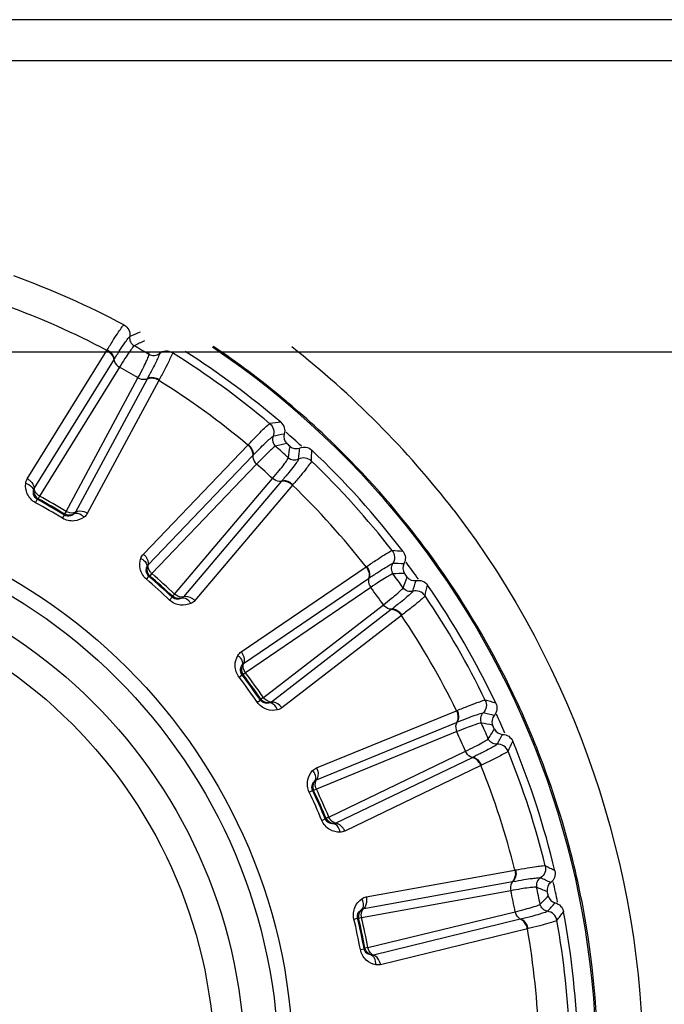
# Model space of a CAD drawing. Header units: millimetres. Extents: x 0 to 4000, y 0 to 3000.
# Tile 46 of 119: x 850 to 864, y 1677 to 1699. Entities that reach past the tile are written whole.
import ezdxf

# ---------------------------------------------------------------- set-up
doc = ezdxf.new("R2010")
doc.units = ezdxf.units.MM
doc.header["$LTSCALE"] = 219.99956
doc.layers.get('0').update_dxf_attribs({"linetype": 'CONTINUOUS'})
doc.layers.add('SUPERFICI', color=7, linetype='CONTINUOUS')

msp = doc.modelspace()

# ---------------------------------------------------------------- linework, layer by layer
at = {"color": 9, "linetype": 'CONTINUOUS'}
for p, q in [((1011.002, 1699.199), (759.282, 1699.199)), ((849.956, 1688.945), (851.732, 1691.813)), ((851.732, 1691.813), (851.74, 1691.826)), ((852.675, 1691.72), (852.671, 1691.78)), ((852.675, 1691.72), (852.671, 1691.78)), ((852.898, 1691.78), (852.903, 1691.738)), ((853.189, 1691.78), (853.194, 1691.757)), ((850.111, 1688.728), (851.884, 1691.596)), ((851.884, 1691.596), (851.891, 1691.607)), ((852.628, 1691.167), (851.032, 1688.197)), ((852.892, 1691.143), (851.296, 1688.171)), ((852.634, 1691.179), (852.628, 1691.167)), ((852.899, 1691.156), (852.892, 1691.143)), ((852.546, 1687.262), (854.88, 1689.699)), ((854.88, 1689.699), (854.89, 1689.71)), ((852.653, 1687.019), (854.984, 1689.455)), ((854.984, 1689.455), (854.993, 1689.465)), ((855.622, 1688.881), (853.443, 1686.307)), ((855.631, 1688.891), (855.622, 1688.881)), ((855.875, 1688.802), (853.696, 1686.227)), ((855.885, 1688.814), (855.875, 1688.802)), ((850.14, 1688.409), (850.18, 1688.483)), ((850.199, 1688.498), (850.18, 1688.483)), ((850.74, 1688.062), (850.784, 1688.134)), ((850.784, 1688.134), (850.788, 1688.158)), ((854.73, 1685.078), (857.52, 1686.976)), ((857.52, 1686.976), (857.532, 1686.985)), ((852.615, 1686.7), (852.67, 1686.765)), ((852.691, 1686.775), (852.67, 1686.765)), ((854.784, 1684.818), (857.571, 1686.716)), ((857.571, 1686.716), (857.582, 1686.724)), ((853.13, 1686.236), (853.188, 1686.298)), ((853.188, 1686.298), (853.197, 1686.32)), ((858.075, 1686.022), (855.409, 1683.958)), ((858.086, 1686.03), (858.075, 1686.022)), ((858.307, 1685.893), (855.64, 1683.827)), ((858.319, 1685.902), (858.307, 1685.893)), ((854.681, 1684.515), (854.748, 1684.566)), ((854.771, 1684.572), (854.748, 1684.566)), ((855.158, 1684.001), (855.171, 1684.021)), ((855.088, 1683.953), (855.158, 1684.001)), ((856.413, 1682.488), (859.535, 1683.764)), ((859.535, 1683.764), (859.549, 1683.77)), ((856.411, 1682.222), (859.532, 1683.5)), ((859.532, 1683.5), (859.544, 1683.505)), ((859.881, 1682.715), (856.843, 1681.251)), ((859.893, 1682.721), (859.881, 1682.715)), ((860.08, 1682.541), (857.042, 1681.074)), ((860.094, 1682.547), (860.08, 1682.541)), ((856.247, 1681.947), (856.323, 1681.983)), ((856.347, 1681.984), (856.323, 1681.983)), ((856.529, 1681.313), (856.607, 1681.346)), ((856.607, 1681.346), (856.624, 1681.363)), ((857.52, 1679.605), (860.84, 1680.204)), ((860.84, 1680.204), (860.854, 1680.207)), ((857.463, 1679.345), (860.781, 1679.946)), ((860.781, 1679.946), (860.794, 1679.948)), ((857.245, 1679.11), (857.327, 1679.129)), ((857.35, 1679.125), (857.327, 1679.129)), ((860.959, 1679.106), (857.684, 1678.305)), ((860.972, 1679.109), (860.959, 1679.106)), ((861.118, 1678.894), (857.842, 1678.091)), ((861.133, 1678.897), (861.118, 1678.894)), ((857.389, 1678.431), (857.472, 1678.447)), ((857.472, 1678.447), (857.492, 1678.46))]:
    msp.add_line(p, q, dxfattribs=at)
at = {"color": 7, "linetype": 'CONTINUOUS'}
for p, q in [((1048.973, 1698.28), (717.125, 1698.28)), ((717.125, 1691.78), (1048.973, 1691.78))]:
    msp.add_line(p, q, dxfattribs=at)
at = {"color": 9, "linetype": 'CONTINUOUS'}
for radius in [12.641, 12.312, 11.559, 10.887]:
    msp.add_circle((843.249, 1675.78), radius, dxfattribs=at)
for centre, radius, start, end in [((843.249, 1675.78), 18.819, 61.9001, 70.0999), ((843.249, 1675.78), 18.138, 62.1157, 69.8843), ((868.219, 1655.361), 40.082, 113.1335, 113.4924), ((897.238, 1600.973), 101.42, 116.13032, 116.27578), ((843.249, 1675.78), 19.409, 195.7002, 56.059), ((843.249, 1675.78), 18.819, 49.9001, 58.0999), ((843.248, 1675.767), 19.448, 50.3148, 56.0672), ((843.208, 1675.733), 20.519, 37.5556, 51.9422), ((843.249, 1675.78), 18.138, 50.1157, 57.8843), ((843.298, 1675.831), 19.366, 49.2875, 50.3092), ((843.255, 1675.78), 19.433, 46.5511, 49.2865), ((858.4, 1668.01), 22.372, 97.1564, 97.782), ((863.428, 1650.615), 40.082, 101.1335, 101.4924), ((843.249, 1675.78), 18.909, 47.2882, 48.6927), ((880.505, 1591.382), 101.42, 104.13032, 104.27578), ((843.2, 1675.725), 19.511, 37.5558, 46.547), ((755.419, 1704.011), 101.42, 351.72407, 351.86953), ((816.112, 1693.218), 40.082, 354.5075, 354.8665), ((833.938, 1690.036), 22.371, 358.218, 358.8436), ((843.249, 1675.78), 18.819, 37.9001, 46.0999), ((843.249, 1675.78), 18.138, 38.1157, 45.8843), ((843.249, 1675.78), 14.387, 58.6186, 61.3814), ((843.249, 1675.78), 14.471, 58.6186, 61.3814), ((843.299, 1675.805), 19.384, 34.5032, 37.5467), ((856.453, 1665.029), 22.372, 85.1564, 85.782), ((857.755, 1646.97), 40.082, 89.1335, 89.4924), ((843.249, 1675.78), 18.909, 35.2846, 36.7006), ((843.249, 1675.78), 14.387, 46.6186, 49.3814), ((843.249, 1675.78), 14.471, 46.6186, 49.3814), ((862.144, 1585.481), 101.42, 92.13032, 92.27578), ((763.208, 1721.655), 101.42, 339.72407, 339.86953), ((820.331, 1698.479), 40.082, 342.5075, 342.8665), ((843.191, 1675.734), 19.513, 25.5045, 34.4929), ((837.105, 1691.66), 22.371, 346.218, 346.8436), ((843.249, 1675.78), 18.819, 25.9001, 34.0999), ((843.249, 1675.78), 18.138, 26.1157, 33.8843), ((843.249, 1675.78), 14.387, 34.6186, 37.3814), ((843.249, 1675.78), 14.471, 34.6186, 37.3814), ((843.249, 1675.763), 19.448, 22.7657, 25.5012), ((853.929, 1662.519), 22.372, 73.1564, 73.782), ((851.448, 1644.583), 40.082, 77.1335, 77.4924), ((843.249, 1675.78), 18.909, 23.2989, 24.7151), ((842.957, 1583.525), 101.42, 80.13032, 80.27578), ((774.495, 1737.294), 101.42, 327.72407, 327.86953), ((825.551, 1702.748), 40.082, 330.5075, 330.8665), ((843.311, 1675.79), 19.38, 21.4878, 22.7648), ((840.541, 1692.591), 22.371, 334.218, 334.8436), ((843.249, 1675.78), 18.819, 13.9001, 22.0999), ((843.209, 1675.754), 19.488, 13.4645, 21.4772), ((843.249, 1675.78), 18.138, 14.1157, 21.8843), ((843.249, 1675.78), 14.387, 22.6186, 25.3814), ((843.249, 1675.78), 14.471, 22.6186, 25.3814), ((850.939, 1660.588), 22.372, 61.1564, 61.782), ((843.199, 1675.751), 19.499, 10.7164, 13.4652), ((844.783, 1643.56), 40.082, 65.1335, 65.4924), ((843.249, 1675.78), 18.909, 11.3074, 12.7124), ((823.782, 1585.602), 101.42, 68.13032, 68.27578), ((788.787, 1750.244), 101.42, 315.72407, 315.86953), ((831.545, 1705.838), 40.082, 318.5075, 318.8665), ((844.095, 1692.786), 22.371, 322.218, 322.8436), ((843.249, 1675.78), 14.387, 10.6186, 13.3814), ((843.249, 1675.78), 14.471, 10.6186, 13.3814), ((843.249, 1675.78), 18.819, 1.9001, 10.0999), ((843.249, 1675.78), 18.138, 2.1157, 9.8843)]:
    msp.add_arc(centre, radius, start, end, dxfattribs=at)
at = {"color": 7, "linetype": 'CONTINUOUS'}
for radius, start, end in [(19, 49.4031, 57.4159), (18.732, 47.848, 48.152), (19, 37.4031, 46.5969), (18.732, 35.848, 36.152), (19, 25.4031, 34.5969), (18.732, 23.848, 24.152), (19, 13.4031, 22.5969), (18.732, 11.848, 12.152), (19, 1.4031, 10.5969)]:
    msp.add_arc((843.249, 1675.78), radius, start, end, dxfattribs=at)
at = {"color": 9, "linetype": 'CONTINUOUS'}
for points, knots in [([(851.74, 1691.826), (851.787, 1691.902), (851.871, 1692.036), (851.98, 1692.211), (852.059, 1692.313), (852.095, 1692.373), (852.113, 1692.381)], [0, 0, 0, 0, 0.402561, 0.71061, 0.912105, 1, 1, 1, 1]), ([(852.113, 1692.381), (852.158, 1692.357), (852.234, 1692.279), (852.25, 1692.17), (852.242, 1692.12)], [0, 0, 0, 0, 0.499997, 1, 1, 1, 1]), ([(851.891, 1691.607), (851.935, 1691.678), (852.014, 1691.801), (852.116, 1691.962), (852.19, 1692.058), (852.225, 1692.113), (852.242, 1692.12)], [0, 0, 0, 0, 0.40089, 0.708362, 0.910393, 1, 1, 1, 1]), ([(852.242, 1692.12), (852.235, 1692.08), (852.247, 1691.995), (852.306, 1691.933), (852.341, 1691.913)], [0, 0, 0, 0, 0.499996, 1, 1, 1, 1]), ([(851.732, 1691.813), (851.754, 1691.8), (851.827, 1691.748), (851.885, 1691.661), (851.884, 1691.596)], [0, 0, 0, 0, 0.283838, 1, 1, 1, 1]), ([(851.74, 1691.826), (851.762, 1691.813), (851.835, 1691.761), (851.893, 1691.672), (851.891, 1691.607)], [0, 0, 0, 0, 0.283026, 1, 1, 1, 1]), ([(852.903, 1691.738), (852.905, 1691.72), (852.875, 1691.662), (852.83, 1691.55), (852.741, 1691.382), (852.674, 1691.252), (852.634, 1691.179)], [0, 0, 0, 0, 0.089549, 0.291503, 0.598947, 1, 1, 1, 1]), ([(852.903, 1691.738), (852.872, 1691.713), (852.793, 1691.68), (852.709, 1691.7), (852.675, 1691.72)], [0, 0, 0, 0, 0.499996, 1, 1, 1, 1]), ([(853.194, 1691.757), (853.196, 1691.737), (853.162, 1691.677), (853.113, 1691.557), (853.015, 1691.375), (852.942, 1691.235), (852.899, 1691.156)], [0, 0, 0, 0, 0.087839, 0.289256, 0.597274, 1, 1, 1, 1]), ([(853.194, 1691.757), (853.15, 1691.784), (853.044, 1691.811), (852.943, 1691.77), (852.903, 1691.738)], [0, 0, 0, 0, 0.499997, 1, 1, 1, 1]), ([(851.891, 1691.607), (851.891, 1691.592), (851.906, 1691.52), (851.963, 1691.464), (852.011, 1691.436)], [0, 0, 0, 0, 0.215937, 1, 1, 1, 1]), ([(852.634, 1691.179), (852.621, 1691.171), (852.552, 1691.147), (852.475, 1691.169), (852.426, 1691.196)], [0, 0, 0, 0, 0.215937, 1, 1, 1, 1]), ([(852.892, 1691.143), (852.87, 1691.156), (852.789, 1691.193), (852.684, 1691.2), (852.628, 1691.167)], [0, 0, 0, 0, 0.283838, 1, 1, 1, 1]), ([(852.899, 1691.156), (852.877, 1691.169), (852.795, 1691.206), (852.69, 1691.212), (852.634, 1691.179)], [0, 0, 0, 0, 0.283026, 1, 1, 1, 1]), ([(854.89, 1689.71), (854.952, 1689.775), (855.062, 1689.888), (855.205, 1690.036), (855.304, 1690.12), (855.351, 1690.171), (855.371, 1690.175)], [0, 0, 0, 0, 0.402561, 0.71061, 0.912105, 1, 1, 1, 1]), ([(855.371, 1690.175), (855.409, 1690.142), (855.468, 1690.05), (855.461, 1689.941), (855.442, 1689.893)], [0, 0, 0, 0, 0.499997, 1, 1, 1, 1]), ([(854.993, 1689.465), (855.051, 1689.525), (855.153, 1689.629), (855.287, 1689.765), (855.379, 1689.843), (855.424, 1689.89), (855.442, 1689.893)], [0, 0, 0, 0, 0.40089, 0.708362, 0.910393, 1, 1, 1, 1]), ([(855.442, 1689.893), (855.428, 1689.856), (855.422, 1689.77), (855.466, 1689.697), (855.496, 1689.671)], [0, 0, 0, 0, 0.499996, 1, 1, 1, 1]), ([(854.88, 1689.699), (854.899, 1689.681), (854.959, 1689.616), (854.998, 1689.518), (854.984, 1689.455)], [0, 0, 0, 0, 0.283838, 1, 1, 1, 1]), ([(854.89, 1689.71), (854.909, 1689.692), (854.969, 1689.626), (855.008, 1689.528), (854.993, 1689.465)], [0, 0, 0, 0, 0.283026, 1, 1, 1, 1]), ([(854.993, 1689.465), (854.99, 1689.45), (854.989, 1689.377), (855.033, 1689.31), (855.074, 1689.272)], [0, 0, 0, 0, 0.215937, 1, 1, 1, 1]), ([(856.01, 1689.382), (856.008, 1689.364), (855.967, 1689.314), (855.899, 1689.214), (855.777, 1689.067), (855.684, 1688.954), (855.631, 1688.891)], [0, 0, 0, 0, 0.089549, 0.291503, 0.598947, 1, 1, 1, 1]), ([(856.01, 1689.382), (855.974, 1689.364), (855.89, 1689.349), (855.812, 1689.385), (855.783, 1689.412)], [0, 0, 0, 0, 0.499996, 1, 1, 1, 1]), ([(856.298, 1689.34), (856.296, 1689.321), (856.25, 1689.268), (856.177, 1689.161), (856.044, 1689.004), (855.943, 1688.882), (855.885, 1688.814)], [0, 0, 0, 0, 0.087839, 0.289256, 0.597274, 1, 1, 1, 1]), ([(856.298, 1689.34), (856.261, 1689.375), (856.163, 1689.424), (856.055, 1689.405), (856.01, 1689.382)], [0, 0, 0, 0, 0.499997, 1, 1, 1, 1]), ([(849.956, 1688.945), (849.978, 1688.932), (850.051, 1688.88), (850.111, 1688.793), (850.111, 1688.728)], [0, 0, 0, 0, 0.283328, 1, 1, 1, 1]), ([(855.631, 1688.891), (855.616, 1688.886), (855.544, 1688.877), (855.473, 1688.914), (855.431, 1688.951)], [0, 0, 0, 0, 0.215937, 1, 1, 1, 1]), ([(855.875, 1688.802), (855.856, 1688.819), (855.785, 1688.872), (855.683, 1688.901), (855.622, 1688.881)], [0, 0, 0, 0, 0.283838, 1, 1, 1, 1]), ([(855.885, 1688.814), (855.866, 1688.831), (855.794, 1688.884), (855.692, 1688.912), (855.631, 1688.891)], [0, 0, 0, 0, 0.283026, 1, 1, 1, 1]), ([(850.14, 1688.409), (850.06, 1688.452), (849.937, 1688.587), (849.913, 1688.763), (849.921, 1688.841)], [0, 0, 0, 0, 0.536345, 1, 1, 1, 1]), ([(849.921, 1688.841), (849.945, 1688.834), (850.019, 1688.808), (850.093, 1688.739), (850.095, 1688.682)], [0, 0, 0, 0, 0.303467, 1, 1, 1, 1]), ([(850.18, 1688.483), (850.141, 1688.505), (850.089, 1688.574), (850.09, 1688.652), (850.095, 1688.682)], [0, 0, 0, 0, 0.592632, 1, 1, 1, 1]), ([(850.231, 1688.557), (850.214, 1688.568), (850.157, 1688.609), (850.111, 1688.677), (850.111, 1688.728)], [0, 0, 0, 0, 0.283581, 1, 1, 1, 1]), ([(851.032, 1688.197), (851.018, 1688.189), (850.949, 1688.166), (850.872, 1688.188), (850.823, 1688.216)], [0, 0, 0, 0, 0.216192, 1, 1, 1, 1]), ([(851.223, 1688.088), (851.206, 1688.106), (851.146, 1688.157), (851.049, 1688.186), (850.999, 1688.16)], [0, 0, 0, 0, 0.303467, 1, 1, 1, 1]), ([(851.296, 1688.171), (851.274, 1688.184), (851.193, 1688.221), (851.088, 1688.229), (851.032, 1688.197)], [0, 0, 0, 0, 0.283328, 1, 1, 1, 1]), ([(859.474, 1688.24), (862.15, 1684.756), (865.266, 1675.756), (862.102, 1666.775), (859.411, 1663.309)], [0, 0, 0, 0, 0.500253, 1, 1, 1, 1]), ([(851.223, 1688.088), (851.16, 1688.043), (850.996, 1687.976), (850.818, 1688.015), (850.74, 1688.062)], [0, 0, 0, 0, 0.463897, 1, 1, 1, 1]), ([(850.999, 1688.16), (850.976, 1688.14), (850.908, 1688.101), (850.823, 1688.111), (850.784, 1688.134)], [0, 0, 0, 0, 0.405768, 1, 1, 1, 1]), ([(857.532, 1686.985), (857.606, 1687.036), (857.737, 1687.123), (857.908, 1687.239), (858.022, 1687.301), (858.079, 1687.341), (858.099, 1687.34)], [0, 0, 0, 0, 0.402561, 0.71061, 0.912105, 1, 1, 1, 1]), ([(858.099, 1687.34), (858.13, 1687.3), (858.168, 1687.198), (858.138, 1687.092), (858.11, 1687.05)], [0, 0, 0, 0, 0.499997, 1, 1, 1, 1]), ([(852.615, 1686.7), (852.546, 1686.759), (852.453, 1686.917), (852.467, 1687.094), (852.49, 1687.168)], [0, 0, 0, 0, 0.536344, 1, 1, 1, 1]), ([(852.49, 1687.168), (852.512, 1687.157), (852.58, 1687.116), (852.637, 1687.032), (852.628, 1686.977)], [0, 0, 0, 0, 0.303467, 1, 1, 1, 1]), ([(852.546, 1687.262), (852.565, 1687.245), (852.626, 1687.18), (852.666, 1687.082), (852.653, 1687.019)], [0, 0, 0, 0, 0.283328, 1, 1, 1, 1]), ([(852.67, 1686.765), (852.636, 1686.794), (852.6, 1686.872), (852.616, 1686.948), (852.628, 1686.977)], [0, 0, 0, 0, 0.592631, 1, 1, 1, 1]), ([(852.735, 1686.826), (852.72, 1686.84), (852.673, 1686.892), (852.642, 1686.969), (852.653, 1687.019)], [0, 0, 0, 0, 0.283581, 1, 1, 1, 1]), ([(857.52, 1686.976), (857.535, 1686.955), (857.58, 1686.879), (857.598, 1686.775), (857.571, 1686.716)], [0, 0, 0, 0, 0.283838, 1, 1, 1, 1]), ([(857.532, 1686.985), (857.547, 1686.964), (857.592, 1686.887), (857.609, 1686.783), (857.582, 1686.724)], [0, 0, 0, 0, 0.283026, 1, 1, 1, 1]), ([(857.582, 1686.724), (857.651, 1686.77), (857.773, 1686.851), (857.931, 1686.957), (858.038, 1687.014), (858.092, 1687.05), (858.11, 1687.05)], [0, 0, 0, 0, 0.40089, 0.708362, 0.910393, 1, 1, 1, 1]), ([(858.11, 1687.05), (858.088, 1687.016), (858.064, 1686.934), (858.093, 1686.853), (858.117, 1686.821)], [0, 0, 0, 0, 0.499996, 1, 1, 1, 1]), ([(857.582, 1686.724), (857.575, 1686.71), (857.559, 1686.639), (857.589, 1686.564), (857.621, 1686.519)], [0, 0, 0, 0, 0.215937, 1, 1, 1, 1]), ([(858.559, 1686.432), (858.554, 1686.414), (858.503, 1686.374), (858.416, 1686.29), (858.266, 1686.172), (858.152, 1686.081), (858.086, 1686.03)], [0, 0, 0, 0, 0.089549, 0.291503, 0.598947, 1, 1, 1, 1]), ([(858.559, 1686.432), (858.521, 1686.421), (858.435, 1686.424), (858.367, 1686.476), (858.343, 1686.509)], [0, 0, 0, 0, 0.499996, 1, 1, 1, 1]), ([(858.832, 1686.331), (858.804, 1686.373), (858.718, 1686.441), (858.608, 1686.445), (858.559, 1686.432)], [0, 0, 0, 0, 0.499997, 1, 1, 1, 1]), ([(853.608, 1686.161), (853.537, 1686.13), (853.363, 1686.098), (853.196, 1686.174), (853.13, 1686.236)], [0, 0, 0, 0, 0.463897, 1, 1, 1, 1]), ([(853.404, 1686.278), (853.377, 1686.264), (853.303, 1686.239), (853.221, 1686.267), (853.188, 1686.298)], [0, 0, 0, 0, 0.405768, 1, 1, 1, 1]), ([(853.443, 1686.307), (853.428, 1686.303), (853.356, 1686.295), (853.285, 1686.332), (853.243, 1686.369)], [0, 0, 0, 0, 0.216192, 1, 1, 1, 1]), ([(853.608, 1686.161), (853.595, 1686.182), (853.547, 1686.245), (853.458, 1686.293), (853.404, 1686.278)], [0, 0, 0, 0, 0.303467, 1, 1, 1, 1]), ([(853.696, 1686.227), (853.677, 1686.244), (853.606, 1686.298), (853.505, 1686.328), (853.443, 1686.307)], [0, 0, 0, 0, 0.283328, 1, 1, 1, 1]), ([(858.832, 1686.331), (858.826, 1686.312), (858.771, 1686.27), (858.677, 1686.181), (858.514, 1686.055), (858.39, 1685.957), (858.319, 1685.902)], [0, 0, 0, 0, 0.087839, 0.289256, 0.597274, 1, 1, 1, 1]), ([(858.086, 1686.03), (858.071, 1686.028), (857.998, 1686.035), (857.936, 1686.086), (857.903, 1686.131)], [0, 0, 0, 0, 0.215937, 1, 1, 1, 1]), ([(858.307, 1685.893), (858.292, 1685.913), (858.233, 1685.98), (858.14, 1686.029), (858.075, 1686.022)], [0, 0, 0, 0, 0.283838, 1, 1, 1, 1]), ([(858.319, 1685.902), (858.304, 1685.923), (858.244, 1685.989), (858.15, 1686.038), (858.086, 1686.03)], [0, 0, 0, 0, 0.283026, 1, 1, 1, 1]), ([(854.681, 1684.515), (854.626, 1684.586), (854.568, 1684.76), (854.617, 1684.93), (854.656, 1684.998)], [0, 0, 0, 0, 0.536345, 1, 1, 1, 1]), ([(854.656, 1684.998), (854.675, 1684.982), (854.733, 1684.928), (854.772, 1684.835), (854.751, 1684.782)], [0, 0, 0, 0, 0.303467, 1, 1, 1, 1]), ([(854.73, 1685.078), (854.746, 1685.058), (854.791, 1684.981), (854.81, 1684.877), (854.784, 1684.818)], [0, 0, 0, 0, 0.283328, 1, 1, 1, 1]), ([(854.748, 1684.566), (854.72, 1684.601), (854.702, 1684.686), (854.734, 1684.757), (854.751, 1684.782)], [0, 0, 0, 0, 0.592632, 1, 1, 1, 1]), ([(854.824, 1684.613), (854.813, 1684.629), (854.777, 1684.69), (854.763, 1684.772), (854.784, 1684.818)], [0, 0, 0, 0, 0.283581, 1, 1, 1, 1]), ([(855.409, 1683.958), (855.394, 1683.956), (855.321, 1683.964), (855.259, 1684.015), (855.226, 1684.06)], [0, 0, 0, 0, 0.216192, 1, 1, 1, 1]), ([(859.549, 1683.77), (859.633, 1683.805), (859.779, 1683.863), (859.97, 1683.941), (860.094, 1683.977), (860.158, 1684.005), (860.178, 1684)], [0, 0, 0, 0, 0.402561, 0.71061, 0.912105, 1, 1, 1, 1]), ([(855.54, 1683.781), (855.464, 1683.765), (855.287, 1683.77), (855.14, 1683.879), (855.088, 1683.953)], [0, 0, 0, 0, 0.463897, 1, 1, 1, 1]), ([(855.365, 1683.937), (855.335, 1683.929), (855.258, 1683.921), (855.183, 1683.964), (855.158, 1684.001)], [0, 0, 0, 0, 0.405768, 1, 1, 1, 1]), ([(855.54, 1683.781), (855.532, 1683.804), (855.498, 1683.875), (855.421, 1683.941), (855.365, 1683.937)], [0, 0, 0, 0, 0.303467, 1, 1, 1, 1]), ([(855.64, 1683.827), (855.625, 1683.847), (855.566, 1683.915), (855.473, 1683.965), (855.409, 1683.958)], [0, 0, 0, 0, 0.283328, 1, 1, 1, 1]), ([(860.178, 1684), (860.2, 1683.955), (860.216, 1683.846), (860.165, 1683.749), (860.128, 1683.714)], [0, 0, 0, 0, 0.499997, 1, 1, 1, 1]), ([(859.535, 1683.764), (859.546, 1683.741), (859.574, 1683.657), (859.57, 1683.551), (859.532, 1683.5)], [0, 0, 0, 0, 0.283838, 1, 1, 1, 1]), ([(859.549, 1683.77), (859.56, 1683.747), (859.588, 1683.662), (859.583, 1683.556), (859.544, 1683.505)], [0, 0, 0, 0, 0.283026, 1, 1, 1, 1]), ([(859.544, 1683.505), (859.621, 1683.536), (859.757, 1683.589), (859.934, 1683.66), (860.05, 1683.693), (860.11, 1683.718), (860.128, 1683.714)], [0, 0, 0, 0, 0.40089, 0.708362, 0.910393, 1, 1, 1, 1]), ([(860.128, 1683.714), (860.1, 1683.685), (860.059, 1683.61), (860.071, 1683.525), (860.087, 1683.488)], [0, 0, 0, 0, 0.499996, 1, 1, 1, 1]), ([(859.544, 1683.505), (859.535, 1683.492), (859.504, 1683.426), (859.517, 1683.347), (859.54, 1683.296)], [0, 0, 0, 0, 0.215937, 1, 1, 1, 1]), ([(860.439, 1683.016), (860.399, 1683.013), (860.316, 1683.034), (860.26, 1683.099), (860.244, 1683.136)], [0, 0, 0, 0, 0.499996, 1, 1, 1, 1]), ([(860.439, 1683.016), (860.43, 1683), (860.372, 1682.971), (860.269, 1682.907), (860.098, 1682.823), (859.968, 1682.757), (859.893, 1682.721)], [0, 0, 0, 0, 0.089549, 0.291503, 0.598947, 1, 1, 1, 1]), ([(860.685, 1682.86), (860.666, 1682.907), (860.596, 1682.992), (860.49, 1683.019), (860.439, 1683.016)], [0, 0, 0, 0, 0.499997, 1, 1, 1, 1]), ([(859.893, 1682.721), (859.877, 1682.722), (859.808, 1682.744), (859.758, 1682.807), (859.735, 1682.858)], [0, 0, 0, 0, 0.215937, 1, 1, 1, 1]), ([(860.08, 1682.541), (860.07, 1682.564), (860.026, 1682.642), (859.945, 1682.709), (859.881, 1682.715)], [0, 0, 0, 0, 0.283838, 1, 1, 1, 1]), ([(860.094, 1682.547), (860.083, 1682.571), (860.039, 1682.648), (859.957, 1682.715), (859.893, 1682.721)], [0, 0, 0, 0, 0.283026, 1, 1, 1, 1]), ([(860.685, 1682.86), (860.676, 1682.843), (860.612, 1682.814), (860.502, 1682.746), (860.317, 1682.656), (860.175, 1682.586), (860.094, 1682.547)], [0, 0, 0, 0, 0.087839, 0.289256, 0.597274, 1, 1, 1, 1]), ([(856.413, 1682.488), (856.423, 1682.465), (856.452, 1682.38), (856.449, 1682.275), (856.411, 1682.222)], [0, 0, 0, 0, 0.283328, 1, 1, 1, 1]), ([(856.247, 1681.947), (856.208, 1682.029), (856.187, 1682.211), (856.271, 1682.366), (856.323, 1682.425)], [0, 0, 0, 0, 0.536345, 1, 1, 1, 1]), ([(856.323, 1682.425), (856.339, 1682.406), (856.384, 1682.341), (856.402, 1682.241), (856.371, 1682.194)], [0, 0, 0, 0, 0.303467, 1, 1, 1, 1]), ([(856.323, 1681.983), (856.304, 1682.024), (856.303, 1682.11), (856.349, 1682.173), (856.371, 1682.194)], [0, 0, 0, 0, 0.592632, 1, 1, 1, 1]), ([(856.408, 1682.013), (856.4, 1682.032), (856.378, 1682.098), (856.381, 1682.181), (856.411, 1682.222)], [0, 0, 0, 0, 0.283581, 1, 1, 1, 1]), ([(856.843, 1681.251), (856.828, 1681.252), (856.759, 1681.275), (856.709, 1681.338), (856.686, 1681.389)], [0, 0, 0, 0, 0.216192, 1, 1, 1, 1]), ([(856.935, 1681.05), (856.857, 1681.051), (856.685, 1681.093), (856.564, 1681.23), (856.529, 1681.313)], [0, 0, 0, 0, 0.463897, 1, 1, 1, 1]), ([(856.796, 1681.24), (856.765, 1681.238), (856.688, 1681.246), (856.624, 1681.304), (856.607, 1681.346)], [0, 0, 0, 0, 0.40577, 1, 1, 1, 1]), ([(856.935, 1681.05), (856.931, 1681.075), (856.913, 1681.151), (856.852, 1681.232), (856.796, 1681.24)], [0, 0, 0, 0, 0.303467, 1, 1, 1, 1]), ([(857.042, 1681.074), (857.032, 1681.098), (856.988, 1681.176), (856.908, 1681.244), (856.843, 1681.251)], [0, 0, 0, 0, 0.283328, 1, 1, 1, 1]), ([(860.854, 1680.207), (860.943, 1680.223), (861.099, 1680.25), (861.301, 1680.286), (861.43, 1680.296), (861.499, 1680.309), (861.517, 1680.301)], [0, 0, 0, 0, 0.402561, 0.71061, 0.912105, 1, 1, 1, 1]), ([(861.517, 1680.301), (861.529, 1680.252), (861.522, 1680.142), (861.452, 1680.058), (861.409, 1680.031)], [0, 0, 0, 0, 0.499997, 1, 1, 1, 1]), ([(860.84, 1680.204), (860.845, 1680.179), (860.855, 1680.09), (860.829, 1679.988), (860.781, 1679.946)], [0, 0, 0, 0, 0.283838, 1, 1, 1, 1]), ([(860.854, 1680.207), (860.86, 1680.182), (860.87, 1680.093), (860.843, 1679.99), (860.794, 1679.948)], [0, 0, 0, 0, 0.283026, 1, 1, 1, 1]), ([(860.794, 1679.948), (860.782, 1679.938), (860.739, 1679.879), (860.735, 1679.799), (860.746, 1679.744)], [0, 0, 0, 0, 0.215937, 1, 1, 1, 1]), ([(860.794, 1679.948), (860.876, 1679.963), (861.02, 1679.987), (861.208, 1680.019), (861.328, 1680.027), (861.392, 1680.038), (861.409, 1680.031)], [0, 0, 0, 0, 0.40089, 0.708362, 0.910393, 1, 1, 1, 1]), ([(861.409, 1680.031), (861.375, 1680.009), (861.32, 1679.944), (861.313, 1679.858), (861.322, 1679.819)], [0, 0, 0, 0, 0.499996, 1, 1, 1, 1]), ([(857.245, 1679.11), (857.224, 1679.198), (857.242, 1679.38), (857.356, 1679.515), (857.419, 1679.561)], [0, 0, 0, 0, 0.536345, 1, 1, 1, 1]), ([(857.419, 1679.561), (857.43, 1679.539), (857.461, 1679.466), (857.458, 1679.365), (857.418, 1679.326)], [0, 0, 0, 0, 0.303467, 1, 1, 1, 1]), ([(857.52, 1679.605), (857.525, 1679.58), (857.536, 1679.491), (857.511, 1679.388), (857.463, 1679.345)], [0, 0, 0, 0, 0.283328, 1, 1, 1, 1]), ([(861.568, 1679.284), (861.528, 1679.29), (861.451, 1679.327), (861.41, 1679.402), (861.402, 1679.442)], [0, 0, 0, 0, 0.499996, 1, 1, 1, 1]), ([(857.327, 1679.129), (857.316, 1679.173), (857.334, 1679.257), (857.392, 1679.309), (857.418, 1679.326)], [0, 0, 0, 0, 0.592632, 1, 1, 1, 1]), ([(857.416, 1679.141), (857.412, 1679.161), (857.404, 1679.231), (857.425, 1679.311), (857.463, 1679.345)], [0, 0, 0, 0, 0.283581, 1, 1, 1, 1]), ([(860.972, 1679.109), (860.957, 1679.114), (860.894, 1679.149), (860.858, 1679.221), (860.846, 1679.275)], [0, 0, 0, 0, 0.215937, 1, 1, 1, 1]), ([(861.568, 1679.284), (861.556, 1679.27), (861.493, 1679.254), (861.379, 1679.213), (861.194, 1679.166), (861.053, 1679.129), (860.972, 1679.109)], [0, 0, 0, 0, 0.089549, 0.291503, 0.598947, 1, 1, 1, 1]), ([(861.776, 1679.08), (861.767, 1679.131), (861.716, 1679.228), (861.618, 1679.276), (861.568, 1679.284)], [0, 0, 0, 0, 0.499997, 1, 1, 1, 1]), ([(861.118, 1678.894), (861.113, 1678.919), (861.086, 1679.004), (861.021, 1679.087), (860.959, 1679.106)], [0, 0, 0, 0, 0.283838, 1, 1, 1, 1]), ([(861.133, 1678.897), (861.127, 1678.922), (861.1, 1679.008), (861.034, 1679.09), (860.972, 1679.109)], [0, 0, 0, 0, 0.283026, 1, 1, 1, 1]), ([(861.776, 1679.08), (861.763, 1679.066), (861.695, 1679.05), (861.573, 1679.006), (861.373, 1678.957), (861.22, 1678.918), (861.133, 1678.897)], [0, 0, 0, 0, 0.087839, 0.289256, 0.597274, 1, 1, 1, 1]), ([(857.732, 1678.09), (857.655, 1678.106), (857.496, 1678.183), (857.406, 1678.342), (857.389, 1678.431)], [0, 0, 0, 0, 0.463897, 1, 1, 1, 1]), ([(857.635, 1678.304), (857.605, 1678.309), (857.53, 1678.332), (857.48, 1678.403), (857.472, 1678.447)], [0, 0, 0, 0, 0.405768, 1, 1, 1, 1]), ([(857.684, 1678.305), (857.669, 1678.31), (857.606, 1678.346), (857.57, 1678.418), (857.558, 1678.472)], [0, 0, 0, 0, 0.216192, 1, 1, 1, 1]), ([(857.732, 1678.09), (857.733, 1678.114), (857.731, 1678.193), (857.688, 1678.285), (857.635, 1678.304)], [0, 0, 0, 0, 0.303467, 1, 1, 1, 1]), ([(857.842, 1678.091), (857.836, 1678.116), (857.81, 1678.201), (857.746, 1678.285), (857.684, 1678.305)], [0, 0, 0, 0, 0.283328, 1, 1, 1, 1])]:
    msp.add_open_spline(points, degree=3, knots=knots, dxfattribs=at)
at = {"color": 7, "linetype": 'CONTINUOUS'}
for points, knots in [([(855.613, 1690.207), (855.649, 1690.176), (855.705, 1690.09), (855.703, 1689.988), (855.689, 1689.942)], [0, 0, 0, 0, 0.500013, 1, 1, 1, 1]), ([(856.033, 1689.632), (856.077, 1689.651), (856.179, 1689.664), (856.269, 1689.617), (856.304, 1689.584)], [0, 0, 0, 0, 0.500009, 1, 1, 1, 1]), ([(858.342, 1687.321), (858.371, 1687.283), (858.408, 1687.188), (858.385, 1687.088), (858.361, 1687.047)], [0, 0, 0, 0, 0.499991, 1, 1, 1, 1]), ([(858.634, 1686.671), (858.681, 1686.681), (858.782, 1686.672), (858.862, 1686.608), (858.889, 1686.568)], [0, 0, 0, 0, 0.499986, 1, 1, 1, 1]), ([(860.412, 1683.931), (860.432, 1683.888), (860.448, 1683.787), (860.405, 1683.694), (860.373, 1683.658)], [0, 0, 0, 0, 0.499991, 1, 1, 1, 1]), ([(860.562, 1683.235), (860.61, 1683.234), (860.708, 1683.204), (860.772, 1683.125), (860.79, 1683.081)], [0, 0, 0, 0, 0.500009, 1, 1, 1, 1]), ([(861.731, 1680.184), (861.742, 1680.138), (861.737, 1680.036), (861.676, 1679.954), (861.637, 1679.926)], [0, 0, 0, 0, 0.499991, 1, 1, 1, 1]), ([(861.734, 1679.472), (861.78, 1679.462), (861.87, 1679.412), (861.916, 1679.321), (861.925, 1679.274)], [0, 0, 0, 0, 0.500008, 1, 1, 1, 1])]:
    msp.add_open_spline(points, degree=3, knots=knots, dxfattribs=at)
for points in [[(855.689, 1689.942), (855.667, 1689.874), (855.692, 1689.782), (855.746, 1689.734)], [(855.82, 1689.667), (855.873, 1689.619), (855.967, 1689.603), (856.033, 1689.632)], [(858.361, 1687.047), (858.326, 1686.984), (858.331, 1686.889), (858.374, 1686.831)], [(858.432, 1686.75), (858.475, 1686.692), (858.563, 1686.657), (858.634, 1686.671)], [(860.373, 1683.658), (860.326, 1683.604), (860.311, 1683.51), (860.341, 1683.444)], [(860.381, 1683.354), (860.41, 1683.288), (860.49, 1683.235), (860.562, 1683.235)], [(861.637, 1679.926), (861.579, 1679.883), (861.546, 1679.794), (861.561, 1679.723)], [(861.581, 1679.626), (861.596, 1679.555), (861.663, 1679.488), (861.734, 1679.472)]]:
    msp.add_open_spline(points, degree=3, dxfattribs=at)
at = {"color": 9, "linetype": 'CONTINUOUS'}
for points in [[(849.921, 1688.841), (849.925, 1688.877), (849.937, 1688.913), (849.956, 1688.945)], [(850.095, 1688.682), (850.092, 1688.612), (850.137, 1688.532), (850.199, 1688.498)], [(850.095, 1688.682), (850.097, 1688.698), (850.101, 1688.717), (850.115, 1688.724)], [(851.032, 1688.197), (851.024, 1688.183), (851.012, 1688.168), (850.997, 1688.165)], [(850.999, 1688.16), (850.94, 1688.122), (850.848, 1688.121), (850.788, 1688.158)], [(851.296, 1688.171), (851.279, 1688.139), (851.253, 1688.11), (851.223, 1688.088)], [(852.49, 1687.168), (852.502, 1687.203), (852.521, 1687.236), (852.546, 1687.262)], [(852.628, 1686.977), (852.61, 1686.909), (852.638, 1686.821), (852.691, 1686.775)], [(852.628, 1686.977), (852.633, 1686.992), (852.641, 1687.009), (852.656, 1687.014)], [(853.404, 1686.278), (853.338, 1686.254), (853.248, 1686.272), (853.197, 1686.32)], [(853.443, 1686.307), (853.433, 1686.295), (853.418, 1686.283), (853.403, 1686.284)], [(853.696, 1686.227), (853.673, 1686.199), (853.642, 1686.176), (853.608, 1686.161)], [(854.656, 1684.998), (854.674, 1685.029), (854.7, 1685.058), (854.73, 1685.078)], [(854.751, 1684.782), (854.72, 1684.719), (854.728, 1684.628), (854.771, 1684.572)], [(854.751, 1684.782), (854.759, 1684.796), (854.77, 1684.811), (854.786, 1684.813)], [(855.365, 1683.937), (855.295, 1683.927), (855.211, 1683.964), (855.171, 1684.021)], [(855.409, 1683.958), (855.397, 1683.948), (855.38, 1683.939), (855.365, 1683.943)], [(855.64, 1683.827), (855.611, 1683.804), (855.576, 1683.788), (855.54, 1683.781)], [(856.323, 1682.425), (856.348, 1682.452), (856.379, 1682.474), (856.413, 1682.488)], [(856.371, 1682.194), (856.327, 1682.139), (856.317, 1682.048), (856.347, 1681.984)], [(856.371, 1682.194), (856.381, 1682.206), (856.396, 1682.218), (856.412, 1682.216)], [(856.796, 1681.24), (856.726, 1681.245), (856.651, 1681.298), (856.624, 1681.363)], [(856.843, 1681.251), (856.829, 1681.244), (856.811, 1681.239), (856.797, 1681.246)], [(857.042, 1681.074), (857.009, 1681.058), (856.972, 1681.05), (856.935, 1681.05)], [(857.419, 1679.561), (857.449, 1679.583), (857.484, 1679.598), (857.52, 1679.605)], [(857.418, 1679.326), (857.364, 1679.281), (857.334, 1679.194), (857.35, 1679.125)], [(857.418, 1679.326), (857.43, 1679.335), (857.448, 1679.344), (857.462, 1679.339)], [(862.364, 1672.179), (862.806, 1674.538), (862.804, 1677.019), (862.358, 1679.377)], [(857.635, 1678.304), (857.567, 1678.323), (857.505, 1678.391), (857.492, 1678.46)], [(857.684, 1678.305), (857.669, 1678.301), (857.649, 1678.3), (857.637, 1678.31)], [(857.842, 1678.091), (857.806, 1678.082), (857.768, 1678.082), (857.732, 1678.09)]]:
    msp.add_open_spline(points, degree=3, dxfattribs=at)
at = {"layer": 'SUPERFICI', "color": 9, "linetype": 'CONTINUOUS'}
for p, q in [((852.011, 1691.436), (850.231, 1688.557)), ((850.823, 1688.216), (852.426, 1691.196)), ((855.074, 1689.272), (852.735, 1686.826)), ((853.243, 1686.369), (855.431, 1688.951)), ((850.231, 1688.557), (850.199, 1688.498)), ((850.823, 1688.216), (850.788, 1688.158)), ((852.735, 1686.826), (852.691, 1686.775)), ((857.621, 1686.519), (854.824, 1684.613)), ((853.243, 1686.369), (853.197, 1686.32)), ((855.226, 1684.06), (857.903, 1686.131)), ((854.824, 1684.613), (854.771, 1684.572)), ((855.226, 1684.06), (855.171, 1684.021)), ((859.54, 1683.296), (856.408, 1682.013)), ((856.686, 1681.389), (859.735, 1682.858)), ((856.408, 1682.013), (856.347, 1681.984)), ((856.686, 1681.389), (856.624, 1681.363)), ((860.746, 1679.744), (857.416, 1679.141)), ((857.558, 1678.472), (860.846, 1679.275)), ((857.416, 1679.141), (857.35, 1679.125)), ((857.558, 1678.472), (857.492, 1678.46))]:
    msp.add_line(p, q, dxfattribs=at)
for radius, start, end in [(18.519, 59.4031, 60.5969), (17.941, 59.2343, 60.7657), (18.519, 47.4031, 48.5969), (17.941, 47.2343, 48.7657), (14.493, 58.6549, 61.3451), (14.56, 58.6549, 61.3451), (14.493, 46.6549, 49.3451), (14.56, 46.6549, 49.3451), (18.519, 35.4031, 36.5969), (17.941, 35.2343, 36.7657), (14.493, 34.6549, 37.3451), (14.56, 34.6549, 37.3451), (18.519, 23.4031, 24.5969), (17.941, 23.2343, 24.7657), (14.493, 22.6549, 25.3451), (14.56, 22.6549, 25.3451), (17.941, 11.2343, 12.7657), (18.519, 11.4031, 12.5969), (14.493, 10.6549, 13.3451), (14.56, 10.6549, 13.3451)]:
    msp.add_arc((843.249, 1675.78), radius, start, end, dxfattribs=at)
for points, knots in [([(852.341, 1691.913), (852.324, 1691.906), (852.291, 1691.855), (852.221, 1691.766), (852.125, 1691.616), (852.052, 1691.501), (852.011, 1691.436)], [0, 0, 0, 0, 0.091102, 0.293544, 0.600457, 1, 1, 1, 1]), ([(852.426, 1691.196), (852.462, 1691.264), (852.525, 1691.386), (852.607, 1691.544), (852.649, 1691.649), (852.677, 1691.703), (852.675, 1691.72)], [0, 0, 0, 0, 0.399454, 0.706397, 0.908865, 1, 1, 1, 1]), ([(855.496, 1689.671), (855.479, 1689.667), (855.436, 1689.624), (855.349, 1689.551), (855.224, 1689.425), (855.128, 1689.328), (855.074, 1689.272)], [0, 0, 0, 0, 0.091102, 0.293544, 0.600457, 1, 1, 1, 1]), ([(855.431, 1688.951), (855.48, 1689.01), (855.567, 1689.116), (855.68, 1689.253), (855.743, 1689.347), (855.781, 1689.395), (855.783, 1689.412)], [0, 0, 0, 0, 0.399454, 0.706397, 0.908865, 1, 1, 1, 1]), ([(858.117, 1686.821), (858.099, 1686.821), (858.048, 1686.788), (857.948, 1686.735), (857.799, 1686.637), (857.685, 1686.562), (857.621, 1686.519)], [0, 0, 0, 0, 0.091102, 0.293544, 0.600457, 1, 1, 1, 1]), ([(857.903, 1686.131), (857.964, 1686.178), (858.07, 1686.264), (858.209, 1686.374), (858.291, 1686.453), (858.338, 1686.492), (858.343, 1686.509)], [0, 0, 0, 0, 0.399454, 0.706397, 0.908865, 1, 1, 1, 1]), ([(860.087, 1683.488), (860.07, 1683.492), (860.013, 1683.47), (859.904, 1683.439), (859.738, 1683.374), (859.611, 1683.325), (859.54, 1683.296)], [0, 0, 0, 0, 0.091102, 0.293544, 0.600457, 1, 1, 1, 1]), ([(859.735, 1682.858), (859.804, 1682.892), (859.926, 1682.953), (860.085, 1683.033), (860.181, 1683.093), (860.235, 1683.12), (860.244, 1683.136)], [0, 0, 0, 0, 0.399454, 0.706397, 0.908865, 1, 1, 1, 1]), ([(861.322, 1679.819), (861.306, 1679.826), (861.245, 1679.817), (861.132, 1679.809), (860.957, 1679.78), (860.822, 1679.758), (860.746, 1679.744)], [0, 0, 0, 0, 0.091102, 0.293544, 0.600457, 1, 1, 1, 1]), ([(860.846, 1679.275), (860.921, 1679.294), (861.053, 1679.329), (861.225, 1679.374), (861.331, 1679.412), (861.39, 1679.428), (861.402, 1679.442)], [0, 0, 0, 0, 0.399454, 0.706397, 0.908865, 1, 1, 1, 1])]:
    msp.add_open_spline(points, degree=3, knots=knots, dxfattribs=at)

doc.saveas('drawing.dxf')
